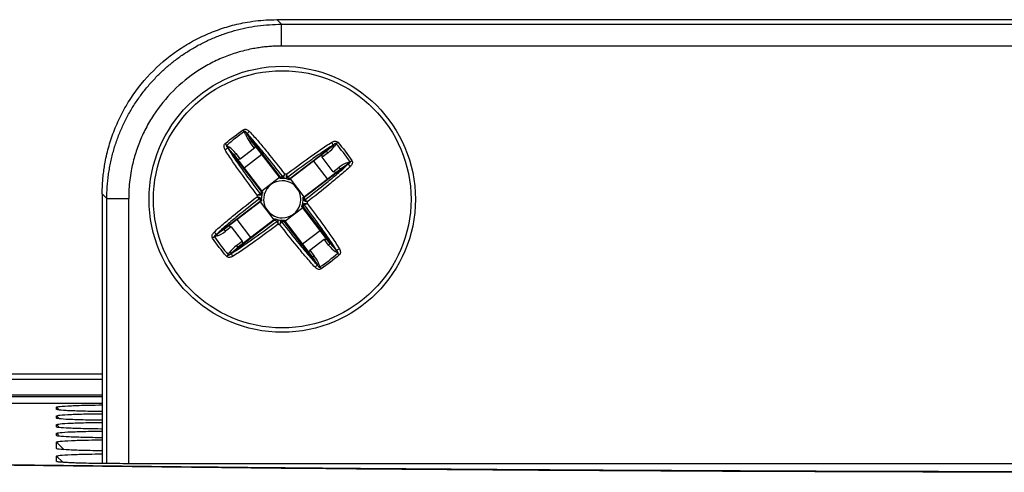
# Model space of a CAD drawing. Header units: millimetres. Extents: x -1111 to 1147, y -743 to 1146.
# Tile 141 of 203: x 166 to 211, y 363 to 384. Entities that reach past the tile are written whole.
import ezdxf

# ---------------------------------------------------------------- set-up
doc = ezdxf.new("R2010")
doc.units = ezdxf.units.MM

msp = doc.modelspace()

# ---------------------------------------------------------------- linework, layer by layer
at = {"color": 7, "linetype": 'Continuous', "lineweight": 25}
for p, q in [((178.357, 383.971), (178.147, 384.182)), ((178.147, 384.182), (260.058, 384.182)), ((178.357, 383.971), (259.847, 383.971)), ((178.357, 382.971), (178.357, 383.971)), ((259.847, 382.971), (178.357, 382.971)), ((176.717, 378.915), (176.672, 379.046)), ((176.787, 378.948), (176.793, 378.933)), ((176.793, 378.933), (178.307, 376.954)), ((177.026, 378.579), (176.793, 378.933)), ((177.129, 378.28), (176.927, 378.544)), ((178.312, 376.9), (177.026, 378.579)), ((180.725, 378.41), (180.734, 378.423)), ((180.871, 378.487), (180.793, 378.373)), ((175.851, 378.417), (175.965, 378.339)), ((175.928, 378.271), (175.915, 378.28)), ((177.442, 376.293), (175.928, 378.271)), ((176.208, 377.953), (175.928, 378.271)), ((176.268, 378.039), (176.47, 377.775)), ((177.129, 378.28), (176.47, 377.775)), ((176.646, 377.381), (177.464, 378.007)), ((177.171, 378.391), (177.129, 378.28)), ((180.407, 378.13), (178.727, 376.844)), ((178.747, 376.896), (180.725, 378.41)), ((180.229, 377.868), (180.219, 377.985)), ((180.493, 378.07), (180.229, 377.868)), ((180.725, 378.41), (180.407, 378.13)), ((176.208, 377.953), (177.494, 376.274)), ((176.47, 377.775), (176.353, 377.765)), ((181.387, 377.545), (179.408, 376.031)), ((179.835, 377.692), (180.461, 376.874)), ((180.734, 377.208), (180.229, 377.868)), ((181.387, 377.545), (181.033, 377.312)), ((181.369, 377.621), (181.499, 377.666)), ((181.402, 377.55), (181.387, 377.545)), ((179.353, 376.026), (181.033, 377.312)), ((180.734, 377.208), (180.998, 377.41)), ((180.845, 377.167), (180.734, 377.208)), ((178.277, 376.945), (177.459, 376.319)), ((179.399, 376.061), (178.773, 376.879)), ((170.362, 375.976), (170.151, 376.186)), ((170.151, 376.186), (170.151, 363.82)), ((170.362, 375.976), (171.362, 375.976)), ((175.405, 374.339), (177.384, 375.853)), ((177.438, 375.858), (175.759, 374.572)), ((177.393, 375.823), (178.019, 375.005)), ((178.515, 374.939), (179.333, 375.565)), ((180.583, 373.931), (179.298, 375.61)), ((179.35, 375.591), (180.864, 373.613)), ((178.045, 374.988), (176.067, 373.474)), ((176.957, 374.192), (176.331, 375.01)), ((176.384, 373.754), (178.064, 375.04)), ((178.48, 374.985), (179.766, 373.305)), ((179.999, 372.951), (178.485, 374.93)), ((175.759, 374.572), (175.405, 374.339)), ((176.058, 374.676), (175.794, 374.474)), ((175.947, 374.717), (176.058, 374.676)), ((176.058, 374.676), (176.562, 374.017)), ((180.146, 374.503), (179.328, 373.877)), ((175.423, 374.263), (175.292, 374.219)), ((175.39, 374.334), (175.405, 374.339)), ((176.299, 373.815), (176.562, 374.017)), ((176.562, 374.017), (176.573, 373.899)), ((179.662, 373.604), (180.321, 374.109)), ((180.321, 374.109), (180.439, 374.119)), ((180.523, 373.845), (180.321, 374.109)), ((180.864, 373.613), (180.583, 373.931)), ((175.921, 373.397), (175.998, 373.511)), ((176.067, 373.474), (176.058, 373.461)), ((176.384, 373.754), (176.067, 373.474)), ((179.621, 373.493), (179.662, 373.604)), ((179.662, 373.604), (179.864, 373.34)), ((180.941, 373.467), (180.827, 373.545)), ((180.864, 373.613), (180.877, 373.604)), ((179.766, 373.305), (179.999, 372.951)), ((180.004, 372.936), (179.999, 372.951)), ((180.075, 372.969), (180.119, 372.838)), ((154.608, 367.94), (170.151, 367.94)), ((161.066, 367.698), (170.151, 367.698)), ((170.151, 366.964), (161.068, 366.964)), ((170.151, 366.581), (161.068, 366.581)), ((267.102, 363.815), (171.102, 363.815))]:
    msp.add_line(p, q, dxfattribs=at)
at = {"color": 250, "linetype": 'Continuous', "lineweight": 25}
for p, q in [((170.362, 363.819), (170.362, 375.976)), ((171.362, 363.815), (171.362, 375.976)), ((168.05, 366.407), (168.157, 366.302)), ((168.05, 366.007), (168.157, 365.902)), ((168.05, 365.607), (168.157, 365.502)), ((168.05, 365.207), (168.157, 365.102)), ((168.05, 364.807), (168.406, 364.457)), ((168.05, 364.163), (168.34, 363.879))]:
    msp.add_line(p, q, dxfattribs=at)
at = {"color": 7, "linetype": 'Continuous', "lineweight": 25, "flags": 128}
for points in [[(176.927, 378.544), (176.943, 378.555), (176.959, 378.565), (176.975, 378.573), (176.989, 378.579), (177.002, 378.583), (177.013, 378.584), (177.021, 378.583), (177.026, 378.579)], [(176.208, 377.953), (176.206, 377.959), (176.207, 377.968), (176.211, 377.978), (176.218, 377.989), (176.227, 378.001), (176.239, 378.014), (176.253, 378.027), (176.268, 378.039)], [(180.407, 378.13), (180.413, 378.132), (180.421, 378.131), (180.431, 378.127), (180.443, 378.12), (180.455, 378.11), (180.468, 378.098), (180.481, 378.085), (180.493, 378.07)], [(180.998, 377.41), (181.009, 377.395), (181.019, 377.379), (181.027, 377.363), (181.033, 377.349), (181.037, 377.336), (181.038, 377.325), (181.037, 377.317), (181.033, 377.312)], [(175.794, 374.474), (175.783, 374.49), (175.773, 374.506), (175.765, 374.521), (175.759, 374.535), (175.755, 374.548), (175.754, 374.559), (175.755, 374.567), (175.759, 374.572)], [(180.523, 373.845), (180.538, 373.857), (180.552, 373.87), (180.564, 373.883), (180.574, 373.895), (180.581, 373.906), (180.585, 373.916), (180.586, 373.925), (180.583, 373.931)], [(176.384, 373.754), (176.378, 373.752), (176.37, 373.753), (176.36, 373.757), (176.349, 373.764), (176.337, 373.774), (176.324, 373.786), (176.311, 373.799), (176.299, 373.815)], [(179.864, 373.34), (179.848, 373.329), (179.832, 373.319), (179.817, 373.311), (179.802, 373.305), (179.79, 373.301), (179.779, 373.3), (179.771, 373.301), (179.766, 373.305)], [(161.066, 366.898), (163.967, 366.898), (170.151, 366.898)]]:
    msp.add_lwpolyline(points, dxfattribs=at)
at = {"color": 7, "linetype": 'Continuous', "lineweight": 25}
for radius in [6.1, 5.9]:
    msp.add_circle((178.396, 375.942), radius, dxfattribs=at)
for centre, radius, start, end in [((167.875, 373.127), 10.603, 33.931, 34.4921), ((176.817, 378.66), 0.274, 95.1285, 111.3854), ((177.621, 378.334), 1.035, 135.2587, 143.6346), ((183.863, 385.362), 10.603, 220.3568, 220.918), ((179.769, 378.048), 1.035, 21.2144, 29.5902), ((187.815, 370.475), 10.603, 130.3568, 130.918), ((176.29, 377.315), 1.035, 111.2144, 119.5902), ((176.185, 378.176), 0.274, 143.4636, 159.7204), ((180.63, 378.153), 0.274, 53.4636, 69.7204), ((181.114, 377.521), 0.274, 5.1285, 21.3854), ((180.788, 376.717), 1.035, 45.2587, 53.6346), ((175.581, 386.463), 10.603, 303.931, 304.4921), ((178.396, 375.942), 1.161, 80.5289, 84.3201), ((178.396, 375.942), 0.851, 90.1834, 164.6656), ((178.43, 376.973), 0.0739, 191.6631, 256.0093), ((178.396, 375.942), 0.851, 74.6656, 90.1834), ((178.396, 375.942), 0.959, 75.7939, 89.0551), ((178.511, 377.098), 0.147, 230.5047, 253.2955), ((178.587, 377.087), 0.147, 271.5534, 294.3442), ((178.396, 375.942), 0.851, 0.1834, 74.6656), ((178.633, 376.946), 0.0739, 268.8397, 333.1859), ((177.251, 376.133), 0.147, 1.5534, 24.3442), ((177.392, 376.179), 0.0739, 358.8397, 63.1859), ((178.396, 375.942), 0.959, 165.7939, 179.0551), ((178.396, 375.942), 0.851, 164.6656, 180.1834), ((178.396, 375.942), 1.161, 170.5289, 174.3201), ((177.24, 376.057), 0.147, 320.5047, 343.2955), ((177.365, 375.976), 0.0739, 281.6631, 346.0093), ((178.396, 375.942), 0.851, 180.1834, 254.6656), ((178.396, 375.942), 0.851, 270.1834, 344.6656), ((178.396, 375.942), 0.851, 344.6656, 0.1834), ((178.396, 375.942), 0.959, 345.7939, 359.0551), ((179.426, 375.908), 0.0739, 101.6631, 166.0093), ((179.541, 375.751), 0.147, 181.5534, 204.3442), ((179.551, 375.827), 0.147, 140.5047, 163.2955), ((178.396, 375.942), 1.161, 350.5289, 354.3201), ((179.399, 375.705), 0.0739, 178.8397, 243.1859), ((178.159, 374.938), 0.0739, 88.8397, 153.1859), ((178.205, 374.797), 0.147, 91.5534, 114.3442), ((178.396, 375.942), 0.959, 255.7939, 269.0551), ((178.396, 375.942), 0.851, 254.6656, 270.1834), ((178.281, 374.787), 0.147, 50.5047, 73.2955), ((178.362, 374.911), 0.0739, 11.6631, 76.0093), ((176.004, 375.167), 1.035, 225.2587, 233.6346), ((178.396, 375.942), 1.161, 260.5289, 264.3201), ((181.211, 365.421), 10.603, 123.931, 124.4921), ((175.678, 374.363), 0.274, 185.1285, 201.3854), ((176.162, 373.731), 0.274, 233.4636, 249.7204), ((177.023, 373.836), 1.035, 201.2144, 209.5902), ((180.607, 373.708), 0.274, 323.4636, 339.7204), ((180.502, 374.569), 1.035, 291.2144, 299.5902), ((172.929, 366.522), 10.603, 40.3568, 40.918), ((168.976, 381.409), 10.603, 310.3568, 310.918), ((179.171, 373.55), 1.035, 315.2587, 323.6346), ((179.975, 373.224), 0.274, 275.1285, 291.3854), ((188.917, 378.757), 10.603, 213.931, 214.4921)]:
    msp.add_arc(centre, radius, start, end, dxfattribs=at)
for centre, major_axis, ratio, start_param, end_param in [((177.086, 378.665), (-0.363, 0.475), 0.334595, 0.785398, 1.570796), ((176.11, 377.918), (-0.363, 0.475), 0.334595, 4.712389, 5.497787), ((180.372, 378.228), (0.475, 0.363), 0.334595, 4.712389, 5.497787), ((181.119, 377.252), (0.475, 0.363), 0.334595, 0.785398, 1.570796), ((178.396, 375.942), (0.808, 0.619), 0.997552, 0.95722, 1.007082), ((178.396, 375.942), (-0.619, 0.808), 0.997552, 5.276103, 5.325965), ((178.395, 375.942), (0.808, 0.619), 0.997552, 2.13451, 2.184373), ((178.396, 375.942), (-0.619, 0.808), 0.997552, 0.95722, 1.007082), ((178.396, 375.942), (-0.619, 0.808), 0.997552, 4.098813, 4.148675), ((178.396, 375.942), (0.808, 0.619), 0.997552, 5.276103, 5.325965), ((178.396, 375.942), (-0.619, 0.808), 0.997552, 2.13451, 2.184373), ((178.395, 375.942), (0.808, 0.619), 0.997552, 4.098813, 4.148675), ((175.673, 374.633), (0.475, 0.363), 0.334595, 3.926991, 4.712389), ((176.42, 373.656), (0.475, 0.363), 0.334595, 1.570796, 2.356194), ((180.682, 373.966), (-0.363, 0.475), 0.334595, 1.570796, 2.356194), ((179.705, 373.219), (-0.363, 0.475), 0.334595, 3.926991, 4.712389)]:
    msp.add_ellipse(centre, major_axis=major_axis, ratio=ratio, start_param=start_param, end_param=end_param, dxfattribs=at)
for points, knots in [([(170.151, 376.186), (170.152, 376.284), (170.154, 376.479), (170.171, 376.772), (170.198, 377.063), (170.235, 377.353), (170.309, 377.801), (170.45, 378.4), (170.704, 379.145), (171.035, 379.871), (171.584, 380.811), (172.452, 381.881), (173.521, 382.749), (174.461, 383.298), (175.188, 383.628), (175.933, 383.883), (176.595, 384.039), (177.172, 384.127), (177.659, 384.173), (177.984, 384.179), (178.147, 384.182)], [0, 0, 0, 0, 0.023349, 0.046653, 0.069944, 0.093253, 0.116611, 0.178362, 0.240149, 0.304458, 0.368805, 0.500006, 0.631206, 0.695511, 0.759863, 0.821607, 0.883401, 0.922279, 0.961097, 1, 1, 1, 1]), ([(170.362, 375.976), (170.363, 376.072), (170.365, 376.263), (170.381, 376.548), (170.407, 376.832), (170.442, 377.113), (170.487, 377.392), (170.542, 377.667), (170.606, 377.94), (170.679, 378.208), (170.76, 378.473), (170.851, 378.733), (170.95, 378.989), (171.057, 379.24), (171.172, 379.486), (171.295, 379.727), (171.425, 379.963), (171.563, 380.193), (171.707, 380.417), (171.858, 380.635), (172.015, 380.847), (172.179, 381.052), (172.348, 381.251), (172.523, 381.444), (172.758, 381.687), (173.064, 381.974), (173.45, 382.295), (173.86, 382.593), (174.292, 382.867), (174.745, 383.115), (175.217, 383.335), (175.708, 383.525), (176.214, 383.684), (176.734, 383.811), (177.267, 383.902), (177.809, 383.96), (178.174, 383.967), (178.357, 383.971)], [0, 0, 0, 0, 0.022884, 0.045664, 0.06834, 0.090911, 0.113379, 0.135742, 0.158001, 0.180157, 0.202208, 0.224156, 0.245999, 0.267739, 0.289375, 0.310907, 0.332335, 0.35366, 0.374881, 0.395998, 0.417012, 0.437922, 0.458729, 0.479433, 0.500033, 0.539601, 0.57955, 0.619879, 0.660589, 0.70168, 0.743151, 0.785004, 0.827239, 0.869856, 0.912855, 0.956236, 1, 1, 1, 1]), ([(178.357, 382.971), (178.272, 382.971), (178.101, 382.969), (177.845, 382.954), (177.59, 382.931), (177.336, 382.898), (176.945, 382.833), (176.42, 382.71), (175.769, 382.488), (175.133, 382.198), (174.31, 381.718), (173.375, 380.958), (172.615, 380.023), (172.135, 379.2), (171.846, 378.565), (171.623, 377.913), (171.487, 377.333), (171.409, 376.828), (171.369, 376.403), (171.364, 376.118), (171.362, 375.976)], [0, 0, 0, 0, 0.023348, 0.046652, 0.069942, 0.093252, 0.116611, 0.178359, 0.240149, 0.304455, 0.368805, 0.500006, 0.631206, 0.695508, 0.759863, 0.821604, 0.883401, 0.922278, 0.961096, 1, 1, 1, 1]), ([(176.614, 379.132), (176.657, 379.161), (176.713, 379.163), (176.808, 379.13), (176.85, 379.098), (176.886, 379.063)], [0, 0, 0, 0, 0.5, 0.5, 1, 1, 1, 1]), ([(176.787, 378.948), (176.778, 378.964), (176.769, 378.98), (176.758, 378.995), (176.752, 379.004), (176.745, 379.013), (176.738, 379.022), (176.731, 379.03), (176.724, 379.038), (176.716, 379.044), (176.713, 379.047), (176.709, 379.049), (176.705, 379.051), (176.702, 379.053), (176.698, 379.055), (176.694, 379.056), (176.691, 379.056), (176.689, 379.056), (176.687, 379.056), (176.685, 379.055), (176.683, 379.055), (176.681, 379.054), (176.679, 379.053), (176.677, 379.051), (176.676, 379.05), (176.675, 379.049), (176.673, 379.047), (176.672, 379.046)], [0, 0, 0, 0, 0.0000559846, 0.0000559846, 0.0000559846, 0.0000899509, 0.0000899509, 0.0000899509, 0.0001215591, 0.0001215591, 0.0001215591, 0.0001341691, 0.0001341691, 0.0001341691, 0.0001469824, 0.0001469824, 0.0001469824, 0.00015357, 0.00015357, 0.00015357, 0.0001602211, 0.0001602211, 0.0001602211, 0.0001662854, 0.0001662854, 0.0001662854, 0.000171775, 0.000171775, 0.000171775, 0.000171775]), ([(178.417, 376.984), (178.156, 377.321), (177.892, 377.655), (177.489, 378.15), (177.353, 378.315), (177.147, 378.557), (177.077, 378.638), (176.936, 378.797), (176.864, 378.875), (176.787, 378.948)], [0, 0, 0, 0, 0.5, 0.5, 0.75, 0.75, 0.875, 0.875, 1, 1, 1, 1]), ([(176.886, 379.063), (176.96, 378.988), (177.031, 378.909), (177.172, 378.75), (177.241, 378.67), (177.448, 378.427), (177.583, 378.263), (177.986, 377.767), (178.249, 377.433), (178.511, 377.097)], [0, 0, 0, 0, 0.125, 0.125, 0.25, 0.25, 0.5, 0.5, 1, 1, 1, 1]), ([(175.778, 378.215), (175.753, 378.259), (175.734, 378.307), (175.726, 378.408), (175.743, 378.462), (175.783, 378.496)], [0, 0, 0, 0, 0.5, 0.5, 1, 1, 1, 1]), ([(178.587, 377.087), (178.927, 377.343), (179.269, 377.597), (179.787, 377.97), (179.96, 378.093), (180.223, 378.273), (180.311, 378.333), (180.489, 378.449), (180.578, 378.507), (180.669, 378.559)], [0, 0, 0, 0, 0.5, 0.5, 0.75, 0.75, 0.875, 0.875, 1, 1, 1, 1]), ([(180.734, 378.423), (180.641, 378.372), (180.551, 378.316), (180.374, 378.199), (180.285, 378.14), (180.022, 377.96), (179.848, 377.837), (179.33, 377.464), (178.988, 377.21), (178.648, 376.954)], [0, 0, 0, 0, 0.125, 0.125, 0.25, 0.25, 0.5, 0.5, 1, 1, 1, 1]), ([(180.669, 378.559), (180.713, 378.585), (180.761, 378.604), (180.862, 378.612), (180.916, 378.594), (180.949, 378.555)], [0, 0, 0, 0, 0.5, 0.5, 1, 1, 1, 1]), ([(180.871, 378.487), (180.87, 378.49), (180.869, 378.492), (180.867, 378.494), (180.866, 378.496), (180.864, 378.498), (180.863, 378.499), (180.861, 378.5), (180.859, 378.501), (180.857, 378.502), (180.854, 378.503), (180.851, 378.503), (180.849, 378.503), (180.844, 378.502), (180.839, 378.501), (180.835, 378.5), (180.822, 378.495), (180.809, 378.487), (180.798, 378.479), (180.775, 378.462), (180.754, 378.443), (180.734, 378.423)], [0, 0, 0, 0, 0.0000080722, 0.0000080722, 0.0000080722, 0.0000144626, 0.0000144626, 0.0000144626, 0.0000208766, 0.0000208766, 0.0000208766, 0.0000289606, 0.0000289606, 0.0000289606, 0.0000429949, 0.0000429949, 0.0000429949, 0.0000864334, 0.0000864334, 0.0000864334, 0.0001732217, 0.0001732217, 0.0001732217, 0.0001732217]), ([(177.251, 376.133), (176.995, 376.473), (176.741, 376.815), (176.368, 377.333), (176.245, 377.507), (176.065, 377.769), (176.005, 377.857), (175.889, 378.035), (175.831, 378.124), (175.778, 378.215)], [0, 0, 0, 0, 0.5, 0.5, 0.75, 0.75, 0.875, 0.875, 1, 1, 1, 1]), ([(175.851, 378.417), (175.848, 378.416), (175.846, 378.415), (175.843, 378.413), (175.842, 378.412), (175.84, 378.41), (175.839, 378.409), (175.838, 378.407), (175.837, 378.405), (175.836, 378.403), (175.835, 378.4), (175.835, 378.398), (175.835, 378.395), (175.835, 378.39), (175.837, 378.386), (175.838, 378.381), (175.843, 378.368), (175.851, 378.356), (175.859, 378.344), (175.875, 378.321), (175.895, 378.3), (175.915, 378.28)], [0, 0, 0, 0, 0.0000080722, 0.0000080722, 0.0000080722, 0.0000144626, 0.0000144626, 0.0000144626, 0.0000208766, 0.0000208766, 0.0000208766, 0.0000289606, 0.0000289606, 0.0000289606, 0.0000429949, 0.0000429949, 0.0000429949, 0.0000864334, 0.0000864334, 0.0000864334, 0.0001732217, 0.0001732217, 0.0001732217, 0.0001732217]), ([(175.915, 378.28), (175.966, 378.188), (176.022, 378.098), (176.138, 377.92), (176.198, 377.832), (176.378, 377.568), (176.501, 377.395), (176.874, 376.876), (177.128, 376.534), (177.384, 376.194)], [0, 0, 0, 0, 0.125, 0.125, 0.25, 0.25, 0.5, 0.5, 1, 1, 1, 1]), ([(179.438, 375.921), (179.774, 376.182), (180.109, 376.446), (180.604, 376.849), (180.768, 376.984), (181.011, 377.191), (181.092, 377.261), (181.25, 377.402), (181.329, 377.474), (181.402, 377.55)], [0, 0, 0, 0, 0.5, 0.5, 0.75, 0.75, 0.875, 0.875, 1, 1, 1, 1]), ([(181.402, 377.55), (181.418, 377.56), (181.433, 377.569), (181.449, 377.58), (181.458, 377.586), (181.467, 377.593), (181.476, 377.6), (181.484, 377.607), (181.491, 377.614), (181.498, 377.622), (181.501, 377.625), (181.503, 377.629), (181.505, 377.632), (181.507, 377.636), (181.509, 377.64), (181.51, 377.644), (181.51, 377.647), (181.51, 377.649), (181.51, 377.651), (181.509, 377.653), (181.509, 377.655), (181.507, 377.657), (181.506, 377.659), (181.505, 377.661), (181.504, 377.662), (181.502, 377.663), (181.501, 377.664), (181.499, 377.666)], [0, 0, 0, 0, 0.0000559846, 0.0000559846, 0.0000559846, 0.0000899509, 0.0000899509, 0.0000899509, 0.0001215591, 0.0001215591, 0.0001215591, 0.0001341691, 0.0001341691, 0.0001341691, 0.0001469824, 0.0001469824, 0.0001469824, 0.00015357, 0.00015357, 0.00015357, 0.0001602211, 0.0001602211, 0.0001602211, 0.0001662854, 0.0001662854, 0.0001662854, 0.000171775, 0.000171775, 0.000171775, 0.000171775]), ([(181.585, 377.724), (181.615, 377.681), (181.617, 377.625), (181.584, 377.529), (181.552, 377.488), (181.516, 377.452)], [0, 0, 0, 0, 0.5, 0.5, 1, 1, 1, 1]), ([(181.516, 377.452), (181.442, 377.377), (181.363, 377.307), (181.204, 377.166), (181.123, 377.097), (180.88, 376.89), (180.716, 376.755), (180.221, 376.352), (179.887, 376.089), (179.551, 375.827)], [0, 0, 0, 0, 0.125, 0.125, 0.25, 0.25, 0.5, 0.5, 1, 1, 1, 1]), ([(178.312, 376.9), (178.308, 376.904), (178.306, 376.911), (178.305, 376.92), (178.304, 376.929), (178.304, 376.94), (178.306, 376.953), (178.306, 376.953), (178.306, 376.954), (178.307, 376.954)], [0, 0, 0, 0, 0.00004221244, 0.00004221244, 0.00004221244, 0.00008891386, 0.00008891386, 0.00008891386, 0.00009100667, 0.00009100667, 0.00009100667, 0.00009100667]), ([(178.357, 376.958), (178.361, 376.958), (178.366, 376.958), (178.37, 376.959), (178.381, 376.96), (178.392, 376.963), (178.402, 376.969), (178.408, 376.972), (178.414, 376.978), (178.417, 376.984)], [0, 0, 0, 0, 0.00001656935, 0.00001656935, 0.00001656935, 0.0000626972, 0.0000626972, 0.0000626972, 0.00009432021, 0.00009432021, 0.00009432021, 0.00009432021]), ([(178.648, 376.954), (178.649, 376.946), (178.653, 376.94), (178.659, 376.934), (178.666, 376.927), (178.676, 376.921), (178.687, 376.917), (178.691, 376.915), (178.695, 376.914), (178.699, 376.912)], [0, 0, 0, 0, 0.00003129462, 0.00003129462, 0.00003129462, 0.00007694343, 0.00007694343, 0.00007694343, 0.00009334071, 0.00009334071, 0.00009334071, 0.00009334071]), ([(178.727, 376.844), (178.732, 376.848), (178.736, 376.854), (178.739, 376.862), (178.743, 376.871), (178.745, 376.882), (178.746, 376.894), (178.747, 376.895), (178.747, 376.895), (178.747, 376.896)], [0, 0, 0, 0, 0.00004221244, 0.00004221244, 0.00004221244, 0.00008891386, 0.00008891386, 0.00008891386, 0.00009100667, 0.00009100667, 0.00009100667, 0.00009100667]), ([(177.384, 376.194), (177.392, 376.195), (177.398, 376.2), (177.403, 376.205), (177.411, 376.212), (177.417, 376.222), (177.421, 376.233), (177.423, 376.237), (177.424, 376.241), (177.426, 376.245)], [0, 0, 0, 0, 0.00003129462, 0.00003129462, 0.00003129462, 0.00007694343, 0.00007694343, 0.00007694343, 0.00009334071, 0.00009334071, 0.00009334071, 0.00009334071]), ([(177.494, 376.274), (177.491, 376.278), (177.486, 376.281), (177.48, 376.284), (177.473, 376.287), (177.464, 376.29), (177.453, 376.291), (177.45, 376.292), (177.447, 376.292), (177.444, 376.293), (177.443, 376.293), (177.443, 376.293), (177.442, 376.293)], [0, 0, 0, 0, 0.00003541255, 0.00003541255, 0.00003541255, 0.0000763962, 0.0000763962, 0.0000763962, 0.00008898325, 0.00008898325, 0.00008898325, 0.00009107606, 0.00009107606, 0.00009107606, 0.00009107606]), ([(175.275, 374.432), (175.35, 374.507), (175.429, 374.577), (175.588, 374.718), (175.668, 374.787), (175.911, 374.994), (176.075, 375.129), (176.57, 375.532), (176.905, 375.795), (177.241, 376.057)], [0, 0, 0, 0, 0.125, 0.125, 0.25, 0.25, 0.5, 0.5, 1, 1, 1, 1]), ([(177.354, 375.964), (177.017, 375.702), (176.683, 375.438), (176.187, 375.035), (176.023, 374.9), (175.78, 374.693), (175.7, 374.623), (175.541, 374.482), (175.463, 374.41), (175.39, 374.334)], [0, 0, 0, 0, 0.5, 0.5, 0.75, 0.75, 0.875, 0.875, 1, 1, 1, 1]), ([(177.38, 375.903), (177.38, 375.908), (177.38, 375.912), (177.379, 375.916), (177.378, 375.927), (177.375, 375.939), (177.369, 375.948), (177.366, 375.954), (177.36, 375.96), (177.354, 375.964)], [0, 0, 0, 0, 0.00001656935, 0.00001656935, 0.00001656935, 0.0000626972, 0.0000626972, 0.0000626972, 0.00009432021, 0.00009432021, 0.00009432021, 0.00009432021]), ([(177.438, 375.858), (177.434, 375.854), (177.427, 375.852), (177.418, 375.851), (177.409, 375.85), (177.397, 375.85), (177.385, 375.852), (177.385, 375.853), (177.384, 375.853), (177.384, 375.853)], [0, 0, 0, 0, 0.00004221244, 0.00004221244, 0.00004221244, 0.00008891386, 0.00008891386, 0.00008891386, 0.00009100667, 0.00009100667, 0.00009100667, 0.00009100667]), ([(179.353, 376.026), (179.358, 376.03), (179.365, 376.032), (179.374, 376.033), (179.383, 376.034), (179.394, 376.034), (179.407, 376.032), (179.407, 376.032), (179.408, 376.031), (179.408, 376.031)], [0, 0, 0, 0, 0.00004221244, 0.00004221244, 0.00004221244, 0.00008891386, 0.00008891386, 0.00008891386, 0.00009100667, 0.00009100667, 0.00009100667, 0.00009100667]), ([(179.411, 375.981), (179.412, 375.976), (179.412, 375.972), (179.413, 375.968), (179.414, 375.957), (179.417, 375.946), (179.422, 375.936), (179.426, 375.93), (179.431, 375.924), (179.438, 375.921)], [0, 0, 0, 0, 0.00001656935, 0.00001656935, 0.00001656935, 0.0000626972, 0.0000626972, 0.0000626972, 0.00009432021, 0.00009432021, 0.00009432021, 0.00009432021]), ([(179.541, 375.751), (179.797, 375.411), (180.051, 375.069), (180.423, 374.551), (180.546, 374.378), (180.727, 374.115), (180.786, 374.027), (180.903, 373.849), (180.961, 373.76), (181.013, 373.669)], [0, 0, 0, 0, 0.5, 0.5, 0.75, 0.75, 0.875, 0.875, 1, 1, 1, 1]), ([(179.298, 375.61), (179.301, 375.606), (179.306, 375.603), (179.312, 375.6), (179.319, 375.597), (179.328, 375.594), (179.338, 375.593), (179.341, 375.592), (179.345, 375.592), (179.348, 375.591), (179.349, 375.591), (179.349, 375.591), (179.35, 375.591)], [0, 0, 0, 0, 0.00003541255, 0.00003541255, 0.00003541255, 0.0000763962, 0.0000763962, 0.0000763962, 0.00008898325, 0.00008898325, 0.00008898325, 0.00009107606, 0.00009107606, 0.00009107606, 0.00009107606]), ([(179.408, 375.69), (179.4, 375.689), (179.394, 375.685), (179.388, 375.679), (179.38, 375.672), (179.375, 375.662), (179.37, 375.651), (179.369, 375.647), (179.367, 375.643), (179.366, 375.639)], [0, 0, 0, 0, 0.00003129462, 0.00003129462, 0.00003129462, 0.00007694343, 0.00007694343, 0.00007694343, 0.00009334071, 0.00009334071, 0.00009334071, 0.00009334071]), ([(180.877, 373.604), (180.826, 373.697), (180.77, 373.787), (180.653, 373.964), (180.594, 374.053), (180.413, 374.316), (180.291, 374.489), (179.918, 375.008), (179.664, 375.35), (179.408, 375.69)], [0, 0, 0, 0, 0.125, 0.125, 0.25, 0.25, 0.5, 0.5, 1, 1, 1, 1]), ([(176.058, 373.461), (176.15, 373.512), (176.24, 373.568), (176.418, 373.685), (176.506, 373.744), (176.77, 373.924), (176.943, 374.047), (177.462, 374.42), (177.804, 374.674), (178.144, 374.93)], [0, 0, 0, 0, 0.125, 0.125, 0.25, 0.25, 0.5, 0.5, 1, 1, 1, 1]), ([(178.064, 375.04), (178.06, 375.037), (178.057, 375.032), (178.054, 375.026), (178.051, 375.019), (178.048, 375.01), (178.046, 375), (178.046, 374.997), (178.046, 374.993), (178.045, 374.99), (178.045, 374.989), (178.045, 374.989), (178.045, 374.988)], [0, 0, 0, 0, 0.00003541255, 0.00003541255, 0.00003541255, 0.0000763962, 0.0000763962, 0.0000763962, 0.00008898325, 0.00008898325, 0.00008898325, 0.00009107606, 0.00009107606, 0.00009107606, 0.00009107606]), ([(178.144, 374.93), (178.142, 374.938), (178.138, 374.944), (178.133, 374.95), (178.126, 374.957), (178.116, 374.963), (178.105, 374.968), (178.101, 374.969), (178.097, 374.971), (178.093, 374.972)], [0, 0, 0, 0, 0.00003129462, 0.00003129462, 0.00003129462, 0.00007694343, 0.00007694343, 0.00007694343, 0.00009334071, 0.00009334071, 0.00009334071, 0.00009334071]), ([(178.435, 374.926), (178.43, 374.926), (178.426, 374.926), (178.422, 374.925), (178.41, 374.924), (178.399, 374.921), (178.39, 374.915), (178.384, 374.912), (178.378, 374.907), (178.374, 374.9)], [0, 0, 0, 0, 0.00001656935, 0.00001656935, 0.00001656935, 0.0000626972, 0.0000626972, 0.0000626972, 0.00009432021, 0.00009432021, 0.00009432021, 0.00009432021]), ([(178.374, 374.9), (178.636, 374.564), (178.9, 374.229), (179.303, 373.734), (179.438, 373.57), (179.645, 373.327), (179.715, 373.246), (179.856, 373.087), (179.928, 373.009), (180.004, 372.936)], [0, 0, 0, 0, 0.5, 0.5, 0.75, 0.75, 0.875, 0.875, 1, 1, 1, 1]), ([(178.48, 374.985), (178.484, 374.98), (178.486, 374.973), (178.487, 374.964), (178.488, 374.955), (178.487, 374.944), (178.485, 374.931), (178.485, 374.931), (178.485, 374.93), (178.485, 374.93)], [0, 0, 0, 0, 0.00004221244, 0.00004221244, 0.00004221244, 0.00008891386, 0.00008891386, 0.00008891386, 0.00009100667, 0.00009100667, 0.00009100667, 0.00009100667]), ([(175.206, 374.16), (175.177, 374.203), (175.175, 374.259), (175.208, 374.355), (175.239, 374.396), (175.275, 374.432)], [0, 0, 0, 0, 0.5, 0.5, 1, 1, 1, 1]), ([(178.205, 374.797), (177.865, 374.541), (177.523, 374.287), (177.005, 373.915), (176.831, 373.792), (176.568, 373.611), (176.48, 373.552), (176.303, 373.435), (176.214, 373.377), (176.123, 373.325)], [0, 0, 0, 0, 0.5, 0.5, 0.75, 0.75, 0.875, 0.875, 1, 1, 1, 1]), ([(179.906, 372.822), (179.831, 372.896), (179.761, 372.975), (179.62, 373.134), (179.55, 373.214), (179.344, 373.457), (179.209, 373.621), (178.806, 374.117), (178.542, 374.451), (178.281, 374.787)], [0, 0, 0, 0, 0.125, 0.125, 0.25, 0.25, 0.5, 0.5, 1, 1, 1, 1]), ([(175.39, 374.334), (175.374, 374.325), (175.358, 374.315), (175.343, 374.304), (175.334, 374.298), (175.325, 374.291), (175.316, 374.284), (175.308, 374.277), (175.3, 374.27), (175.294, 374.262), (175.291, 374.259), (175.289, 374.255), (175.287, 374.252), (175.285, 374.248), (175.283, 374.244), (175.282, 374.24), (175.282, 374.238), (175.282, 374.235), (175.282, 374.233), (175.282, 374.231), (175.283, 374.229), (175.284, 374.227), (175.285, 374.225), (175.287, 374.223), (175.288, 374.222), (175.289, 374.221), (175.291, 374.22), (175.292, 374.219)], [0, 0, 0, 0, 0.0000559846, 0.0000559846, 0.0000559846, 0.0000899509, 0.0000899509, 0.0000899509, 0.0001215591, 0.0001215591, 0.0001215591, 0.0001341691, 0.0001341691, 0.0001341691, 0.0001469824, 0.0001469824, 0.0001469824, 0.00015357, 0.00015357, 0.00015357, 0.0001602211, 0.0001602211, 0.0001602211, 0.0001662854, 0.0001662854, 0.0001662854, 0.000171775, 0.000171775, 0.000171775, 0.000171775]), ([(175.921, 373.397), (175.922, 373.394), (175.923, 373.392), (175.925, 373.39), (175.926, 373.388), (175.927, 373.386), (175.929, 373.385), (175.931, 373.384), (175.933, 373.383), (175.935, 373.382), (175.938, 373.382), (175.94, 373.381), (175.943, 373.381), (175.948, 373.382), (175.952, 373.383), (175.957, 373.384), (175.97, 373.389), (175.982, 373.397), (175.994, 373.405), (176.017, 373.422), (176.038, 373.441), (176.058, 373.461)], [0, 0, 0, 0, 0.0000080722, 0.0000080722, 0.0000080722, 0.0000144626, 0.0000144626, 0.0000144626, 0.0000208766, 0.0000208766, 0.0000208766, 0.0000289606, 0.0000289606, 0.0000289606, 0.0000429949, 0.0000429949, 0.0000429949, 0.0000864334, 0.0000864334, 0.0000864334, 0.0001732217, 0.0001732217, 0.0001732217, 0.0001732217]), ([(180.941, 373.467), (180.944, 373.468), (180.946, 373.469), (180.948, 373.471), (180.95, 373.472), (180.952, 373.474), (180.953, 373.475), (180.954, 373.477), (180.955, 373.479), (180.956, 373.481), (180.956, 373.484), (180.957, 373.486), (180.956, 373.489), (180.956, 373.494), (180.955, 373.498), (180.954, 373.503), (180.949, 373.516), (180.941, 373.529), (180.933, 373.54), (180.916, 373.563), (180.897, 373.584), (180.877, 373.604)], [0, 0, 0, 0, 0.0000080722, 0.0000080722, 0.0000080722, 0.0000144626, 0.0000144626, 0.0000144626, 0.0000208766, 0.0000208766, 0.0000208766, 0.0000289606, 0.0000289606, 0.0000289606, 0.0000429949, 0.0000429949, 0.0000429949, 0.0000864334, 0.0000864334, 0.0000864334, 0.0001732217, 0.0001732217, 0.0001732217, 0.0001732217]), ([(181.013, 373.669), (181.038, 373.625), (181.058, 373.577), (181.065, 373.476), (181.048, 373.422), (181.009, 373.388)], [0, 0, 0, 0, 0.5, 0.5, 1, 1, 1, 1]), ([(176.123, 373.325), (176.078, 373.299), (176.031, 373.28), (175.93, 373.273), (175.876, 373.29), (175.842, 373.329)], [0, 0, 0, 0, 0.5, 0.5, 1, 1, 1, 1]), ([(180.178, 372.753), (180.135, 372.723), (180.079, 372.721), (179.983, 372.754), (179.942, 372.786), (179.906, 372.822)], [0, 0, 0, 0, 0.5, 0.5, 1, 1, 1, 1]), ([(180.004, 372.936), (180.013, 372.92), (180.023, 372.904), (180.034, 372.889), (180.04, 372.88), (180.047, 372.871), (180.054, 372.862), (180.061, 372.854), (180.068, 372.847), (180.076, 372.84), (180.079, 372.837), (180.083, 372.835), (180.086, 372.833), (180.09, 372.831), (180.094, 372.829), (180.098, 372.828), (180.1, 372.828), (180.103, 372.828), (180.105, 372.828), (180.107, 372.829), (180.109, 372.829), (180.111, 372.83), (180.113, 372.831), (180.114, 372.833), (180.116, 372.834), (180.117, 372.835), (180.118, 372.837), (180.119, 372.838)], [0, 0, 0, 0, 0.0000559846, 0.0000559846, 0.0000559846, 0.0000899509, 0.0000899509, 0.0000899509, 0.0001215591, 0.0001215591, 0.0001215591, 0.0001341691, 0.0001341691, 0.0001341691, 0.0001469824, 0.0001469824, 0.0001469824, 0.00015357, 0.00015357, 0.00015357, 0.0001602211, 0.0001602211, 0.0001602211, 0.0001662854, 0.0001662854, 0.0001662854, 0.000171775, 0.000171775, 0.000171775, 0.000171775]), ([(168.05, 366.407), (168.084, 366.42), (168.152, 366.444), (168.695, 366.476), (169.384, 366.499), (169.933, 366.506), (170.151, 366.508)], [0, 0, 0, 0, 0.274813, 0.549211, 0.82095, 1, 1, 1, 1]), ([(170.151, 366.204), (170.127, 366.204), (169.762, 366.206), (169.144, 366.221), (168.449, 366.247), (168.098, 366.277), (168.063, 366.296), (168.05, 366.303)], [0, 0, 0, 0, 0.019358, 0.293315, 0.564463, 0.833634, 1, 1, 1, 1]), ([(168.05, 366.007), (168.084, 366.02), (168.152, 366.044), (168.695, 366.076), (169.384, 366.099), (169.933, 366.105), (170.151, 366.108)], [0, 0, 0, 0, 0.2748127, 0.5492111, 0.8209499, 1, 1, 1, 1]), ([(170.151, 365.804), (170.127, 365.804), (169.762, 365.806), (169.144, 365.821), (168.449, 365.847), (168.098, 365.877), (168.063, 365.896), (168.05, 365.903)], [0, 0, 0, 0, 0.019358, 0.293315, 0.564463, 0.833634, 1, 1, 1, 1]), ([(168.05, 365.607), (168.084, 365.619), (168.152, 365.644), (168.695, 365.676), (169.384, 365.699), (169.933, 365.705), (170.151, 365.708)], [0, 0, 0, 0, 0.274813, 0.549211, 0.82095, 1, 1, 1, 1]), ([(170.151, 365.403), (170.127, 365.404), (169.762, 365.406), (169.144, 365.421), (168.449, 365.447), (168.098, 365.476), (168.063, 365.496), (168.05, 365.503)], [0, 0, 0, 0, 0.0193583, 0.2933146, 0.5644627, 0.8336343, 1, 1, 1, 1]), ([(168.05, 365.207), (168.084, 365.219), (168.152, 365.244), (168.695, 365.276), (169.384, 365.299), (169.933, 365.305), (170.151, 365.308)], [0, 0, 0, 0, 0.274813, 0.549211, 0.82095, 1, 1, 1, 1]), ([(170.151, 365.003), (170.127, 365.003), (169.762, 365.006), (169.144, 365.02), (168.449, 365.047), (168.098, 365.076), (168.063, 365.095), (168.05, 365.103)], [0, 0, 0, 0, 0.019358, 0.293315, 0.564463, 0.833634, 1, 1, 1, 1]), ([(168.05, 364.807), (168.084, 364.819), (168.152, 364.844), (168.695, 364.876), (169.384, 364.899), (169.933, 364.905), (170.151, 364.908)], [0, 0, 0, 0, 0.274845, 0.549268, 0.820975, 1, 1, 1, 1]), ([(170.151, 364.405), (170.127, 364.405), (169.762, 364.407), (169.144, 364.422), (168.449, 364.448), (168.098, 364.478), (168.063, 364.497), (168.05, 364.504)], [0, 0, 0, 0, 0.019294, 0.293247, 0.564419, 0.83349, 1, 1, 1, 1]), ([(133.475, 364.316), (139.891, 364.175), (146.517, 364.051), (160.173, 363.837), (167.202, 363.746), (176.247, 363.655), (178.069, 363.638), (181.739, 363.605), (183.59, 363.59), (189.145, 363.549), (192.856, 363.526), (204.013, 363.471), (211.482, 363.452), (222.731, 363.452), (226.489, 363.456), (232.137, 363.47), (234.022, 363.476), (237.795, 363.49), (239.678, 363.498), (249.034, 363.544), (256.372, 363.599), (270.757, 363.743), (277.804, 363.834), (286.429, 363.968), (288.147, 363.997), (291.551, 364.055), (293.237, 364.085), (298.246, 364.179), (301.521, 364.245), (304.729, 364.316)], [0, 0, 0, 0, 0.125, 0.125, 0.25, 0.25, 0.28125, 0.28125, 0.3125, 0.3125, 0.375, 0.375, 0.5, 0.5, 0.5625, 0.5625, 0.59375, 0.59375, 0.625, 0.625, 0.75, 0.75, 0.875, 0.875, 0.90625, 0.90625, 0.9375, 0.9375, 1, 1, 1, 1]), ([(168.05, 364.163), (168.084, 364.176), (168.152, 364.2), (168.695, 364.232), (169.384, 364.255), (169.933, 364.261), (170.151, 364.264)], [0, 0, 0, 0, 0.274816, 0.549242, 0.820963, 1, 1, 1, 1]), ([(171.102, 363.815), (170.917, 363.815), (170.549, 363.816), (170.017, 363.821), (169.522, 363.829), (169.118, 363.839), (168.847, 363.849), (168.634, 363.858), (168.483, 363.865), (168.323, 363.876), (168.215, 363.885), (168.133, 363.895), (168.093, 363.902), (168.065, 363.909), (168.052, 363.914), (168.05, 363.918), (168.05, 363.92)], [1.999996, 1.999996, 1.999996, 1.999996, 2.388916, 2.772337, 3.153547, 3.535711, 3.813233, 3.953188, 4.236178, 4.379667, 4.666441, 4.833787, 5.001007, 5.084646, 5.25211, 5.336002, 5.336002, 5.336002, 5.336002])]:
    msp.add_open_spline(points, degree=3, knots=knots, dxfattribs=at)
for points in [[(175.783, 378.496), (176.048, 378.722), (176.326, 378.934), (176.614, 379.132)], [(176.672, 379.046), (176.387, 378.851), (176.113, 378.641), (175.851, 378.417)], [(181.499, 377.666), (181.305, 377.951), (181.095, 378.225), (180.871, 378.487)], [(180.949, 378.555), (181.176, 378.289), (181.388, 378.012), (181.585, 377.724)], [(178.417, 376.984), (178.442, 377.015), (178.476, 377.056), (178.511, 377.097)], [(178.468, 376.957), (178.479, 376.995), (178.494, 377.046), (178.511, 377.097)], [(178.648, 376.954), (178.632, 376.989), (178.609, 377.038), (178.587, 377.087)], [(178.591, 376.941), (178.591, 376.98), (178.589, 377.034), (178.587, 377.087)], [(178.318, 376.892), (178.317, 376.893), (178.315, 376.895), (178.312, 376.9)], [(178.412, 376.901), (178.38, 376.899), (178.348, 376.896), (178.318, 376.892)], [(178.468, 376.957), (178.458, 376.921), (178.437, 376.904), (178.412, 376.901)], [(178.631, 376.872), (178.608, 376.881), (178.591, 376.904), (178.591, 376.941)], [(178.72, 376.838), (178.691, 376.851), (178.662, 376.862), (178.631, 376.872)], [(178.727, 376.844), (178.723, 376.841), (178.72, 376.839), (178.72, 376.838)], [(177.384, 376.194), (177.348, 376.178), (177.299, 376.156), (177.251, 376.133)], [(177.466, 376.177), (177.457, 376.154), (177.434, 376.138), (177.397, 376.137)], [(177.5, 376.266), (177.487, 376.237), (177.476, 376.208), (177.466, 376.177)], [(177.494, 376.274), (177.497, 376.269), (177.499, 376.267), (177.5, 376.266)], [(177.354, 375.964), (177.323, 375.988), (177.282, 376.022), (177.241, 376.057)], [(177.381, 376.015), (177.343, 376.025), (177.292, 376.041), (177.241, 376.057)], [(177.397, 376.137), (177.358, 376.137), (177.304, 376.136), (177.251, 376.133)], [(177.381, 376.015), (177.417, 376.005), (177.434, 375.983), (177.437, 375.958)], [(177.437, 375.958), (177.438, 375.926), (177.442, 375.895), (177.446, 375.864)], [(177.446, 375.864), (177.445, 375.863), (177.443, 375.861), (177.438, 375.858)], [(179.326, 375.707), (179.335, 375.73), (179.357, 375.746), (179.395, 375.747)], [(179.345, 376.02), (179.346, 376.021), (179.349, 376.023), (179.353, 376.026)], [(179.355, 375.926), (179.353, 375.958), (179.35, 375.99), (179.345, 376.02)], [(179.411, 375.869), (179.375, 375.88), (179.357, 375.901), (179.355, 375.926)], [(179.395, 375.747), (179.434, 375.747), (179.487, 375.749), (179.541, 375.751)], [(179.408, 375.69), (179.443, 375.706), (179.492, 375.729), (179.541, 375.751)], [(179.411, 375.869), (179.448, 375.859), (179.5, 375.844), (179.551, 375.827)], [(179.438, 375.921), (179.468, 375.896), (179.51, 375.862), (179.551, 375.827)], [(179.292, 375.618), (179.305, 375.647), (179.316, 375.676), (179.326, 375.707)], [(179.298, 375.61), (179.295, 375.615), (179.293, 375.617), (179.292, 375.618)], [(178.064, 375.04), (178.069, 375.043), (178.071, 375.045), (178.072, 375.046)], [(178.072, 375.046), (178.101, 375.033), (178.13, 375.022), (178.161, 375.012)], [(178.144, 374.93), (178.16, 374.895), (178.182, 374.846), (178.205, 374.797)], [(178.161, 375.012), (178.184, 375.003), (178.2, 374.981), (178.201, 374.943)], [(178.201, 374.943), (178.201, 374.904), (178.202, 374.851), (178.205, 374.797)], [(178.323, 374.927), (178.313, 374.889), (178.297, 374.838), (178.281, 374.787)], [(178.374, 374.9), (178.35, 374.869), (178.315, 374.828), (178.281, 374.787)], [(178.323, 374.927), (178.333, 374.963), (178.355, 374.98), (178.38, 374.983)], [(178.38, 374.983), (178.412, 374.985), (178.443, 374.988), (178.474, 374.992)], [(178.474, 374.992), (178.475, 374.992), (178.477, 374.989), (178.48, 374.985)], [(175.842, 373.329), (175.616, 373.595), (175.403, 373.872), (175.206, 374.16)], [(175.292, 374.219), (175.487, 373.933), (175.696, 373.659), (175.921, 373.397)], [(180.119, 372.838), (180.405, 373.033), (180.679, 373.243), (180.941, 373.467)], [(181.009, 373.388), (180.743, 373.162), (180.466, 372.95), (180.178, 372.753)], [(168.05, 366.303), (168.049, 366.338), (168.05, 366.373), (168.05, 366.407)], [(168.05, 365.903), (168.049, 365.938), (168.05, 365.973), (168.05, 366.007)], [(168.05, 365.503), (168.049, 365.538), (168.05, 365.572), (168.05, 365.607)], [(168.05, 365.103), (168.049, 365.137), (168.05, 365.172), (168.05, 365.207)], [(168.05, 364.504), (168.049, 364.605), (168.05, 364.706), (168.05, 364.807)], [(219.102, 363.417), (203.948, 363.417), (173.641, 363.567), (145.736, 364.005), (132.935, 364.287)], [(168.05, 363.92), (168.049, 364.001), (168.05, 364.082), (168.05, 364.163)]]:
    msp.add_open_spline(points, degree=3, dxfattribs=at)

doc.saveas('drawing.dxf')
